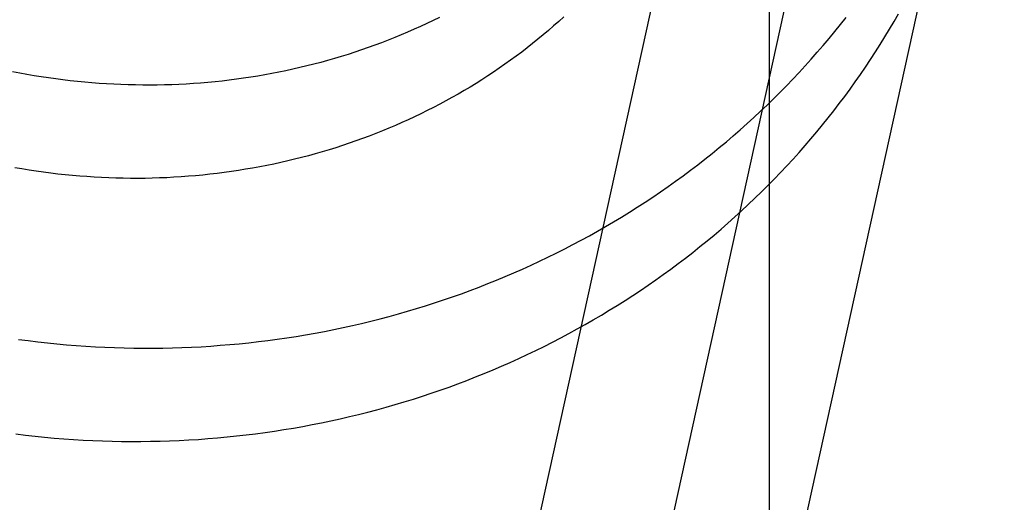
# Model space of a CAD drawing. Header units: inches. Extents: x 0 to 283, y 0 to 183.
# Tile 30 of 114: x 93.0835 to 93.2294, y 92.6284 to 92.7. Entities that reach past the tile are written whole.
import ezdxf

# ---------------------------------------------------------------- set-up
doc = ezdxf.new("R2010")
doc.units = ezdxf.units.IN
doc.header["$LTSCALE"] = 15.583333
doc.header["$MEASUREMENT"] = 0
doc.linetypes.add('HIDDEN', pattern=[0.2, 0.1, -0.1])
doc.layers.add('DEFAULT_2', color=8, linetype='HIDDEN')

msp = doc.modelspace()

# ---------------------------------------------------------------- linework, layer by layer
at = {"layer": 'DEFAULT_2', "color": 8, "linetype": 'HIDDEN'}
for p, q in [((93.19452, 93.52355), (93.19452, 92.58386)), ((93.19167, 92.76844), (93.08432, 92.27936)), ((93.21052, 92.7643), (93.10317, 92.27522)), ((93.22936, 92.76016), (93.12202, 92.27108))]:
    msp.add_line(p, q, dxfattribs=at)
for points in [[(93.15232, 92.64755), (93.15361, 92.64808), (93.15488, 92.64863), (93.15616, 92.64919), (93.15742, 92.64976), (93.15868, 92.65035), (93.15993, 92.65095), (93.16118, 92.65156), (93.16241, 92.65219), (93.16364, 92.65282), (93.16486, 92.65347), (93.16607, 92.65414), (93.16728, 92.65481), (93.16847, 92.6555), (93.16966, 92.6562), (93.17084, 92.65691), (93.17201, 92.65763), (93.17317, 92.65836), (93.17432, 92.65911), (93.17546, 92.65987), (93.1766, 92.66064), (93.17772, 92.66142), (93.17884, 92.66221), (93.17994, 92.66302), (93.18104, 92.66383), (93.18212, 92.66466), (93.1832, 92.6655), (93.18426, 92.66635), (93.18532, 92.6672), (93.18636, 92.66807), (93.1874, 92.66896), (93.18842, 92.66985), (93.18944, 92.67075), (93.19044, 92.67166), (93.19143, 92.67258), (93.19241, 92.67351), (93.19338, 92.67446), (93.19434, 92.67541), (93.19528, 92.67637), (93.19622, 92.67734), (93.19714, 92.67832), (93.19806, 92.67931), (93.19896, 92.68031), (93.19984, 92.68132), (93.20072, 92.68233), (93.20158, 92.68336), (93.20244, 92.6844), (93.20328, 92.68544), (93.2041, 92.68649), (93.20492, 92.68755), (93.20572, 92.68862), (93.20651, 92.6897), (93.20729, 92.69078), (93.20805, 92.69187), (93.20881, 92.69297), (93.20954, 92.69408), (93.21027, 92.6952), (93.21098, 92.69632), (93.21168, 92.69745), (93.21237, 92.69859), (93.21304, 92.69973), (93.2137, 92.70088)], [(93.14568, 92.70033), (93.14475, 92.69987), (93.14381, 92.69943), (93.14287, 92.69899), (93.14192, 92.69856), (93.14096, 92.69814), (93.14, 92.69773), (93.13904, 92.69733), (93.13806, 92.69694), (93.13709, 92.69657), (93.1361, 92.6962), (93.13512, 92.69585), (93.13413, 92.6955), (93.13313, 92.69517), (93.13213, 92.69484), (93.13112, 92.69453), (93.13011, 92.69423), (93.1291, 92.69394), (93.12808, 92.69366), (93.12706, 92.69339), (93.12603, 92.69313), (93.125, 92.69288), (93.12397, 92.69265), (93.12293, 92.69242), (93.12189, 92.69221), (93.12085, 92.69201), (93.11981, 92.69181), (93.11876, 92.69163), (93.11771, 92.69147), (93.11665, 92.69131), (93.1156, 92.69116), (93.11454, 92.69103), (93.11348, 92.6909), (93.11242, 92.69079), (93.11135, 92.69069), (93.11028, 92.6906), (93.10922, 92.69052), (93.10815, 92.69045), (93.10708, 92.6904), (93.10601, 92.69035), (93.10493, 92.69032), (93.10386, 92.6903), (93.10279, 92.69029), (93.10171, 92.69029), (93.10064, 92.69031), (93.09956, 92.69033), (93.09849, 92.69037), (93.09741, 92.69041), (93.09633, 92.69047), (93.09526, 92.69054), (93.09418, 92.69063), (93.09311, 92.69072), (93.09204, 92.69082), (93.09096, 92.69094), (93.08989, 92.69107), (93.08882, 92.69121), (93.08775, 92.69136), (93.08668, 92.69152), (93.08562, 92.69169), (93.08455, 92.69188), (93.08349, 92.69207), (93.08243, 92.69228)], [(93.1641, 92.70042), (93.16335, 92.69974), (93.16259, 92.69906), (93.16182, 92.6984), (93.16105, 92.69774), (93.16026, 92.69709), (93.15947, 92.69645), (93.15867, 92.69582), (93.15786, 92.69519), (93.15704, 92.69458), (93.15621, 92.69397), (93.15538, 92.69338), (93.15453, 92.69279), (93.15368, 92.69222), (93.15283, 92.69165), (93.15196, 92.69109), (93.15109, 92.69054), (93.15021, 92.69), (93.14933, 92.68947), (93.14843, 92.68895), (93.14753, 92.68845), (93.14663, 92.68795), (93.14571, 92.68746), (93.14479, 92.68698), (93.14387, 92.68651), (93.14294, 92.68605), (93.142, 92.6856), (93.14105, 92.68516), (93.1401, 92.68473), (93.13915, 92.68431), (93.13819, 92.6839), (93.13722, 92.6835), (93.13625, 92.68312), (93.13527, 92.68274), (93.13429, 92.68237), (93.1333, 92.68202), (93.13231, 92.68167), (93.13131, 92.68134), (93.13031, 92.68101), (93.12931, 92.6807), (93.1283, 92.6804), (93.12728, 92.68011), (93.12626, 92.67983), (93.12524, 92.67956), (93.12422, 92.6793), (93.12319, 92.67905), (93.12215, 92.67882), (93.12112, 92.67859), (93.12008, 92.67838), (93.11904, 92.67818), (93.11799, 92.67799), (93.11694, 92.67781), (93.11589, 92.67764), (93.11484, 92.67748), (93.11378, 92.67733), (93.11272, 92.6772), (93.11166, 92.67707), (93.1106, 92.67696), (93.10954, 92.67686), (93.10847, 92.67677), (93.1074, 92.67669), (93.10633, 92.67663), (93.10526, 92.67657), (93.10419, 92.67653), (93.10312, 92.67649), (93.10205, 92.67647), (93.10097, 92.67646), (93.0999, 92.67646), (93.09882, 92.67648), (93.09775, 92.6765), (93.09667, 92.67654), (93.09559, 92.67659), (93.09452, 92.67665), (93.09344, 92.67672), (93.09237, 92.6768), (93.09129, 92.67689), (93.09022, 92.677), (93.08915, 92.67711), (93.08808, 92.67724), (93.08701, 92.67738), (93.08594, 92.67753), (93.08487, 92.67769), (93.0838, 92.67786), (93.08274, 92.67805)], [(93.15413, 92.66138), (93.15542, 92.66191), (93.1567, 92.66246), (93.15797, 92.66302), (93.15924, 92.66359), (93.1605, 92.66418), (93.16175, 92.66478), (93.16299, 92.66539), (93.16423, 92.66601), (93.16545, 92.66665), (93.16667, 92.6673), (93.16789, 92.66796), (93.16909, 92.66864), (93.17029, 92.66932), (93.17147, 92.67002), (93.17265, 92.67073), (93.17382, 92.67146), (93.17498, 92.67219), (93.17614, 92.67294), (93.17728, 92.6737), (93.17841, 92.67447), (93.17954, 92.67525), (93.18065, 92.67604), (93.18176, 92.67685), (93.18285, 92.67766), (93.18394, 92.67849), (93.18501, 92.67933), (93.18608, 92.68017), (93.18713, 92.68103), (93.18818, 92.6819), (93.18921, 92.68278), (93.19024, 92.68368), (93.19125, 92.68458), (93.19225, 92.68549), (93.19325, 92.68641), (93.19423, 92.68734), (93.19519, 92.68828), (93.19615, 92.68924), (93.1971, 92.6902), (93.19803, 92.69117), (93.19896, 92.69215), (93.19987, 92.69314), (93.20077, 92.69414), (93.20166, 92.69515), (93.20254, 92.69616), (93.2034, 92.69719), (93.20425, 92.69822), (93.20509, 92.69927), (93.20592, 92.70032)], [(93.08332, 92.6526), (93.08474, 92.65242), (93.08616, 92.65224), (93.08758, 92.65209), (93.089, 92.65194), (93.09042, 92.65181), (93.09185, 92.6517), (93.09327, 92.6516), (93.0947, 92.65151), (93.09612, 92.65144), (93.09755, 92.65138), (93.09897, 92.65134), (93.1004, 92.65131), (93.10182, 92.6513), (93.10325, 92.6513), (93.10467, 92.65132), (93.1061, 92.65135), (93.10752, 92.65139), (93.10894, 92.65145), (93.11036, 92.65152), (93.11178, 92.65161), (93.1132, 92.65172), (93.11461, 92.65183), (93.11602, 92.65196), (93.11743, 92.65211), (93.11884, 92.65227), (93.12025, 92.65244), (93.12165, 92.65263), (93.12305, 92.65284), (93.12445, 92.65305), (93.12585, 92.65329), (93.12724, 92.65353), (93.12863, 92.65379), (93.13001, 92.65407), (93.13139, 92.65436), (93.13277, 92.65466), (93.13414, 92.65497), (93.13551, 92.65531), (93.13687, 92.65565), (93.13823, 92.65601), (93.13959, 92.65638), (93.14094, 92.65677), (93.14228, 92.65717), (93.14362, 92.65758), (93.14496, 92.65801), (93.14629, 92.65845), (93.14761, 92.6589), (93.14893, 92.65937), (93.15024, 92.65985), (93.15154, 92.66035), (93.15284, 92.66086), (93.15413, 92.66138)], [(93.08292, 92.63859), (93.08434, 92.63842), (93.08576, 92.63826), (93.08718, 92.63811), (93.08861, 92.63798), (93.09003, 92.63787), (93.09146, 92.63777), (93.09288, 92.63768), (93.09431, 92.63761), (93.09573, 92.63755), (93.09716, 92.63751), (93.09858, 92.63748), (93.10001, 92.63747), (93.10143, 92.63747), (93.10286, 92.63749), (93.10428, 92.63752), (93.1057, 92.63756), (93.10712, 92.63762), (93.10854, 92.6377), (93.10996, 92.63778), (93.11138, 92.63789), (93.1128, 92.638), (93.11421, 92.63814), (93.11562, 92.63828), (93.11703, 92.63844), (93.11843, 92.63862), (93.11984, 92.63881), (93.12124, 92.63901), (93.12264, 92.63923), (93.12403, 92.63946), (93.12542, 92.6397), (93.12681, 92.63996), (93.1282, 92.64024), (93.12958, 92.64053), (93.13095, 92.64083), (93.13233, 92.64115), (93.13369, 92.64148), (93.13506, 92.64182), (93.13642, 92.64218), (93.13777, 92.64255), (93.13912, 92.64294), (93.14047, 92.64334), (93.14181, 92.64375), (93.14314, 92.64418), (93.14447, 92.64462), (93.14579, 92.64507), (93.14711, 92.64554), (93.14842, 92.64602), (93.14973, 92.64652), (93.15103, 92.64703), (93.15232, 92.64755)]]:
    msp.add_lwpolyline(points, dxfattribs=at)

doc.saveas('drawing.dxf')
